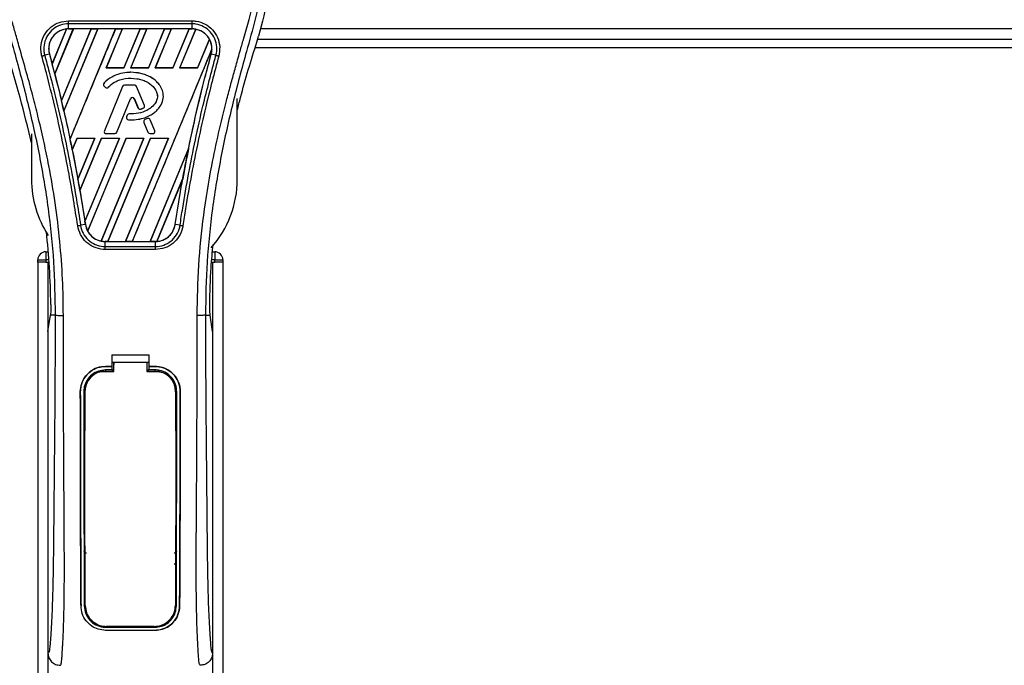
# Model space of a CAD drawing. Header units: millimetres. Extents: x 0 to 420, y 0 to 297.
# Tile 43 of 90: x 139 to 151, y 227 to 235. Entities that reach past the tile are written whole.
import ezdxf

# ---------------------------------------------------------------- set-up
doc = ezdxf.new("R2010")
doc.units = ezdxf.units.MM

msp = doc.modelspace()

# ---------------------------------------------------------------- linework, layer by layer
at = {"color": 7, "linetype": 'Continuous', "lineweight": 25}
for p, q in [((139.20456, 235.04894), (140.79544, 235.04894)), ((138.99246, 234.49411), (139.17838, 234.94335)), ((139.17926, 234.94376), (138.99252, 234.49294)), ((139.02604, 234.36607), (139.26585, 234.94502)), ((139.26642, 234.94469), (139.02639, 234.36567)), ((139.49453, 234.94469), (139.11245, 234.02176)), ((139.11248, 234.02063), (139.49538, 234.94502)), ((139.58145, 234.94502), (139.14374, 233.88829)), ((139.14407, 233.88788), (139.58202, 234.94469)), ((139.20457, 234.94514), (139.20457, 235.01022)), ((140.79543, 235.01022), (139.20457, 235.01022)), ((140.79543, 234.94514), (139.20457, 234.94514)), ((139.20457, 234.94502), (139.20457, 234.94514)), ((139.20457, 234.94502), (139.26585, 234.94502)), ((139.2238, 233.52744), (139.81098, 234.94502)), ((139.26585, 234.94502), (139.26642, 234.94469)), ((139.49453, 234.94469), (139.26642, 234.94469)), ((139.49538, 234.94502), (139.49453, 234.94469)), ((139.49538, 234.94502), (139.58145, 234.94502)), ((139.58202, 234.94469), (139.58145, 234.94502)), ((139.81013, 234.94469), (139.58202, 234.94469)), ((139.89705, 234.94502), (139.68837, 234.44122)), ((139.68911, 234.44172), (139.89762, 234.94469)), ((139.81098, 234.94502), (139.81013, 234.94469)), ((139.81098, 234.94502), (139.89705, 234.94502)), ((139.89762, 234.94469), (139.89705, 234.94502)), ((140.12573, 234.94469), (139.89762, 234.94469)), ((140.12573, 234.94469), (139.91757, 234.44172)), ((139.9179, 234.44122), (140.12658, 234.94502)), ((140.21265, 234.94502), (140.00397, 234.44122)), ((140.00471, 234.44172), (140.21322, 234.94469)), ((140.12658, 234.94502), (140.12573, 234.94469)), ((140.12658, 234.94502), (140.21265, 234.94502)), ((140.21322, 234.94469), (140.21265, 234.94502)), ((140.44133, 234.94469), (140.21322, 234.94469)), ((140.44133, 234.94469), (140.23317, 234.44172)), ((140.2335, 234.44122), (140.44218, 234.94502)), ((140.52825, 234.94502), (140.31957, 234.44122)), ((140.32031, 234.44172), (140.52882, 234.94469)), ((140.44218, 234.94502), (140.44133, 234.94469)), ((140.44218, 234.94502), (140.52825, 234.94502)), ((140.52882, 234.94469), (140.52825, 234.94502)), ((140.75693, 234.94469), (140.52882, 234.94469)), ((140.75693, 234.94469), (140.54877, 234.44172)), ((140.5491, 234.44122), (140.75778, 234.94502)), ((140.84208, 234.94073), (140.63517, 234.44122)), ((140.63591, 234.44172), (140.8426, 234.94031)), ((140.75778, 234.94502), (140.75693, 234.94469)), ((140.75778, 234.94502), (140.79543, 234.94502)), ((140.79543, 234.94514), (140.79543, 235.01022)), ((140.79543, 234.94502), (140.79543, 234.94514)), ((202.47259, 234.94486), (141.67419, 234.94486)), ((141.0185, 234.81408), (140.86437, 234.44172)), ((140.8647, 234.44122), (141.01901, 234.81377)), ((141.62987, 234.77615), (141.65099, 234.84998)), ((141.64022, 234.81232), (202.50656, 234.81232)), ((141.05144, 234.68426), (140.02605, 232.20874)), ((141.60932, 234.70629), (202.53745, 234.70629)), ((138.95752, 234.62086), (138.89681, 234.60503)), ((138.95798, 234.62099), (138.95752, 234.62086)), ((138.95798, 234.62099), (138.99246, 234.49411)), ((141.04202, 234.62099), (141.04248, 234.62086)), ((141.10319, 234.60503), (141.04248, 234.62086)), ((138.99252, 234.49294), (138.99246, 234.49411)), ((139.68911, 234.44172), (139.68837, 234.44122)), ((139.9179, 234.44122), (139.68837, 234.44122)), ((139.91757, 234.44172), (139.68911, 234.44172)), ((139.9179, 234.44122), (139.91757, 234.44172)), ((140.00471, 234.44172), (140.00397, 234.44122)), ((140.2335, 234.44122), (140.00397, 234.44122)), ((140.23317, 234.44172), (140.00471, 234.44172)), ((140.2335, 234.44122), (140.23317, 234.44172)), ((140.32031, 234.44172), (140.31957, 234.44122)), ((140.5491, 234.44122), (140.31957, 234.44122)), ((140.54877, 234.44172), (140.32031, 234.44172)), ((140.5491, 234.44122), (140.54877, 234.44172)), ((140.63591, 234.44172), (140.63517, 234.44122)), ((140.8647, 234.44122), (140.63517, 234.44122)), ((140.86437, 234.44172), (140.63591, 234.44172)), ((140.8647, 234.44122), (140.86437, 234.44172)), ((139.02639, 234.36567), (139.02604, 234.36607)), ((139.02639, 234.36567), (139.11245, 234.02176)), ((140.0064, 234.38592), (140.0064, 234.38611)), ((139.65927, 234.24418), (139.65913, 234.2443)), ((139.66225, 234.20616), (139.66213, 234.20602)), ((139.66213, 234.20602), (139.67946, 234.19157)), ((139.66225, 234.20616), (139.67958, 234.19171)), ((139.89939, 234.20465), (139.66656, 233.63436)), ((139.89957, 234.20458), (139.66673, 233.63429)), ((139.67958, 234.19171), (139.67946, 234.19157)), ((139.71676, 234.19468), (139.7169, 234.19456)), ((139.89957, 234.20458), (139.89939, 234.20465)), ((139.92424, 234.22116), (139.92424, 234.22134)), ((140.05677, 234.22134), (139.92424, 234.22134)), ((140.05677, 234.22116), (139.92424, 234.22116)), ((140.05677, 234.22116), (140.05677, 234.22134)), ((140.08144, 234.20458), (140.08161, 234.20465)), ((140.18141, 233.95973), (140.08144, 234.20458)), ((140.18158, 233.9598), (140.08161, 234.20465)), ((139.11248, 234.02063), (139.11245, 234.02176)), ((139.82669, 233.61415), (140.00201, 234.04356)), ((139.82686, 233.61408), (140.00218, 234.04349)), ((140.00201, 234.04356), (140.00218, 234.04349)), ((140.05205, 234.04356), (140.05188, 234.04349)), ((140.05188, 234.04349), (140.09912, 233.92779)), ((140.05205, 234.04356), (140.09929, 233.92786)), ((141.37836, 233.00985), (141.37836, 234.04712)), ((140.09929, 233.92786), (140.09912, 233.92779)), ((140.13173, 233.91244), (140.13178, 233.91226)), ((140.16688, 233.92501), (140.16695, 233.92483)), ((140.18141, 233.95973), (140.18158, 233.9598)), ((139.14407, 233.88788), (139.14374, 233.88829)), ((139.96144, 233.83452), (139.95197, 233.81188)), ((139.95214, 233.81181), (139.95197, 233.81188)), ((139.96161, 233.83444), (139.95214, 233.81181)), ((139.96161, 233.83444), (139.96144, 233.83452)), ((139.97518, 233.77492), (139.97517, 233.77473)), ((139.98618, 233.85081), (139.98618, 233.85099)), ((140.22115, 233.7906), (140.1892, 233.77688)), ((140.18927, 233.77671), (140.1892, 233.77688)), ((140.22122, 233.79043), (140.18927, 233.77671)), ((140.22122, 233.79043), (140.22115, 233.7906)), ((140.25641, 233.77602), (140.25659, 233.77609)), ((140.31428, 233.63429), (140.25641, 233.77602)), ((140.31445, 233.63436), (140.25659, 233.77609)), ((140.17511, 233.74215), (140.17494, 233.74208)), ((140.17494, 233.74208), (140.2272, 233.61408)), ((140.17511, 233.74215), (140.22737, 233.61415)), ((138.72767, 233.59589), (138.72767, 233.00985)), ((139.2238, 233.52744), (139.22378, 233.52865)), ((139.31507, 233.53999), (139.25252, 233.38899)), ((139.25286, 233.38854), (139.31539, 233.53951)), ((139.31507, 233.53999), (139.54459, 233.53999)), ((139.31507, 233.53999), (139.31539, 233.53951)), ((139.31539, 233.53951), (139.54388, 233.53951)), ((139.3254, 233.01081), (139.54459, 233.53999)), ((139.54388, 233.53951), (139.32541, 233.01222)), ((139.63067, 233.53999), (139.35126, 232.86544)), ((139.35163, 232.8649), (139.63099, 233.53951)), ((139.41596, 232.46752), (139.86019, 233.53999)), ((139.85948, 233.53951), (139.41601, 232.46929)), ((139.94627, 233.53999), (139.45029, 232.34259)), ((139.45086, 232.34224), (139.94659, 233.53951)), ((139.54388, 233.53951), (139.54459, 233.53999)), ((140.17508, 233.53951), (139.62577, 232.21394)), ((139.62633, 232.21347), (140.17579, 233.53999)), ((139.63067, 233.53999), (139.86019, 233.53999)), ((139.63067, 233.53999), (139.63099, 233.53951)), ((139.63099, 233.53951), (139.85948, 233.53951)), ((139.66673, 233.63429), (139.66656, 233.63436)), ((139.6914, 233.59757), (139.6914, 233.59738)), ((139.6914, 233.59757), (139.80201, 233.59757)), ((139.6914, 233.59738), (139.80201, 233.59738)), ((140.26187, 233.53999), (139.71045, 232.20874)), ((139.71135, 232.20909), (140.26219, 233.53951)), ((139.80201, 233.59757), (139.80201, 233.59738)), ((139.82669, 233.61415), (139.82686, 233.61408)), ((139.85948, 233.53951), (139.86019, 233.53999)), ((140.49068, 233.53951), (139.93936, 232.20909)), ((139.93997, 232.20874), (140.49139, 233.53999)), ((139.94627, 233.53999), (140.17579, 233.53999)), ((139.94627, 233.53999), (139.94659, 233.53951)), ((139.94659, 233.53951), (140.17508, 233.53951)), ((140.17508, 233.53951), (140.17579, 233.53999)), ((140.22737, 233.61415), (140.2272, 233.61408)), ((140.25205, 233.59757), (140.2896, 233.59757)), ((140.25205, 233.59757), (140.25205, 233.59738)), ((140.25205, 233.59738), (140.2896, 233.59738)), ((140.26187, 233.53999), (140.49139, 233.53999)), ((140.26187, 233.53999), (140.26219, 233.53951)), ((140.26219, 233.53951), (140.49068, 233.53951)), ((140.2896, 233.59757), (140.2896, 233.59738)), ((140.31428, 233.63429), (140.31445, 233.63436)), ((140.49068, 233.53951), (140.49139, 233.53999)), ((139.25286, 233.38854), (139.25252, 233.38899)), ((139.25286, 233.38854), (139.32541, 233.01222)), ((140.75044, 233.40472), (140.25496, 232.20909)), ((140.25557, 232.20874), (140.75042, 233.4034)), ((139.3254, 233.01081), (139.32541, 233.01222)), ((140.67517, 233.01393), (140.34189, 232.20932)), ((140.34282, 232.20974), (140.67424, 233.01032)), ((140.57763, 232.42705), (140.67424, 233.01032)), ((139.35163, 232.8649), (139.35126, 232.86544)), ((139.35163, 232.8649), (139.41601, 232.46929)), ((139.4219, 232.42698), (139.35963, 232.41677)), ((139.42205, 232.427), (139.4219, 232.42698)), ((140.57763, 232.42705), (140.5781, 232.42698)), ((140.64037, 232.41677), (140.5781, 232.42698)), ((139.6753, 232.20874), (139.6753, 232.20863)), ((139.71045, 232.20874), (139.6753, 232.20874)), ((139.6753, 232.14457), (139.6753, 232.20863)), ((139.6753, 232.20863), (140.3247, 232.20863)), ((139.6753, 232.14457), (140.3247, 232.14457)), ((139.71045, 232.20874), (139.71135, 232.20909)), ((139.71135, 232.20909), (139.93936, 232.20909)), ((139.93936, 232.20909), (139.93997, 232.20874)), ((140.02605, 232.20874), (139.93997, 232.20874)), ((140.02605, 232.20874), (140.02695, 232.20909)), ((140.02695, 232.20909), (140.25496, 232.20909)), ((140.25496, 232.20909), (140.25557, 232.20874)), ((140.3247, 232.20874), (140.25557, 232.20874)), ((140.3247, 232.20874), (140.3247, 232.20863)), ((140.3247, 232.14457), (140.3247, 232.20863)), ((138.91322, 232.07681), (138.91322, 231.97078)), ((138.91322, 232.07681), (138.94137, 232.07681)), ((140.3247, 232.10648), (139.67529, 232.10648)), ((141.05863, 232.07681), (141.08678, 232.07681)), ((141.08678, 232.07681), (141.08678, 231.97078)), ((138.80719, 231.97078), (138.91322, 231.97078)), ((138.80719, 231.94427), (138.80719, 231.97078)), ((138.80719, 231.94427), (138.80719, 201.72637)), ((138.91322, 231.94427), (138.80719, 231.94427)), ((138.91322, 231.97078), (138.91322, 231.94427)), ((138.95045, 231.97078), (138.91322, 231.97078)), ((138.91322, 231.94427), (138.95272, 231.94427)), ((138.93972, 231.94427), (138.93972, 201.72637)), ((138.93972, 231.94427), (138.95272, 231.94427)), ((141.04728, 231.94427), (141.06028, 231.94427)), ((141.04728, 231.94427), (141.08678, 231.94427)), ((141.08678, 231.97078), (141.04955, 231.97078)), ((141.06028, 231.94427), (141.06028, 201.72637)), ((141.08678, 231.94427), (141.08678, 231.97078)), ((141.08678, 231.97078), (141.19281, 231.97078)), ((141.19281, 231.94427), (141.08678, 231.94427)), ((141.19281, 231.97078), (141.19281, 231.94427)), ((141.19281, 231.94427), (141.19281, 201.72637)), ((138.93972, 231.04834), (138.97057, 231.26039)), ((138.97057, 231.26039), (138.97094, 231.26296)), ((139.03238, 231.26039), (138.97057, 231.26039)), ((140.96762, 231.26039), (141.02943, 231.26039)), ((141.02943, 231.26039), (141.02906, 231.26296)), ((141.06028, 231.04834), (141.02943, 231.26039)), ((138.93972, 231.04834), (138.93972, 226.91326)), ((141.06028, 231.04834), (141.06028, 226.91326)), ((139.76144, 230.7496), (140.23856, 230.7496)), ((139.76144, 230.7496), (139.76144, 230.60065)), ((140.23856, 230.7496), (140.23856, 230.60065)), ((139.68192, 230.60065), (139.76144, 230.60065)), ((139.68192, 230.60042), (139.68192, 230.60065)), ((139.76144, 230.60042), (139.68192, 230.60042)), ((139.76144, 230.65367), (139.78796, 230.65367)), ((139.76144, 230.59637), (139.76144, 230.55583)), ((139.78796, 230.6541), (140.21208, 230.65409)), ((139.78796, 230.6541), (139.78796, 230.62628)), ((140.21208, 230.65367), (140.23856, 230.65367)), ((140.23856, 230.60065), (140.31808, 230.60065)), ((140.31808, 230.60042), (140.23856, 230.60042)), ((140.23856, 230.59637), (140.23856, 230.55583)), ((140.31808, 230.60042), (140.31808, 230.60065)), ((139.76144, 230.55583), (139.68192, 230.55583)), ((139.68192, 230.55583), (139.68192, 230.54033)), ((139.68192, 230.54033), (139.78796, 230.54033)), ((139.78796, 230.55356), (139.76144, 230.55356)), ((140.23856, 230.55356), (140.21207, 230.55356)), ((140.21207, 230.54033), (140.31808, 230.54033)), ((140.31808, 230.55583), (140.23856, 230.55583)), ((140.31808, 230.55583), (140.31808, 230.54033)), ((139.35627, 230.27429), (139.35603, 230.27429)), ((139.4007, 230.27433), (139.41592, 230.27433)), ((139.41592, 230.27433), (139.41592, 229.76977)), ((140.58408, 230.27433), (140.58408, 229.76977)), ((140.5993, 230.27433), (140.58408, 230.27433)), ((140.64373, 230.27429), (140.64397, 230.27429)), ((139.41592, 228.02218), (139.41592, 227.51761)), ((140.58408, 228.02218), (140.58408, 227.51761)), ((139.36516, 227.51735), (139.36491, 227.51735)), ((139.40665, 227.51761), (139.41592, 227.51761)), ((140.59335, 227.51761), (140.58408, 227.51761)), ((140.63484, 227.51735), (140.63509, 227.51735)), ((139.68192, 227.24456), (139.68192, 227.24829)), ((139.68192, 227.24456), (140.31808, 227.24456)), ((139.68192, 227.20436), (140.31808, 227.20436)), ((139.68192, 227.20436), (139.68192, 227.20409)), ((140.31808, 227.20409), (139.68192, 227.20409)), ((140.31808, 227.24456), (140.31808, 227.24829)), ((140.31808, 227.20436), (140.31808, 227.20409))]:
    msp.add_line(p, q, dxfattribs=at)
at = {"color": 7, "linetype": 'Continuous', "lineweight": 25, "flags": 128}
for points in [[(139.68192, 230.54033), (139.63002, 230.53522), (139.58239, 230.52101)], [(139.66604, 230.53747), (139.68194, 230.53747), (139.78796, 230.53746)], [(140.21207, 230.53745), (140.31806, 230.53746), (140.33397, 230.53746)]]:
    msp.add_lwpolyline(points, dxfattribs=at)
at = {"color": 7, "linetype": 'Continuous', "lineweight": 25}
for centre, radius, start, end in [((139.20457, 234.68897), 0.25605, 90, 95.672482), ((140.79543, 234.68897), 0.25605, 79.504419, 90), ((140.79543, 234.68897), 0.25605, 358.944799, 29.169256), ((121.06147, 229.68721), 18.56387, 14.59831, 15.003317), ((139.67933, 234.22663), 0.02684, 138.805903, 230.16689), ((139.67933, 234.22663), 0.02665, 138.805903, 230.16689), ((139.69665, 234.21218), 0.02684, 230.16689, 318.977091), ((139.69665, 234.21218), 0.02665, 230.16689, 318.977091), ((139.92424, 234.19451), 0.02684, 90, 157.790712), ((139.92424, 234.19451), 0.02665, 90, 157.790712), ((140.05677, 234.19451), 0.02684, 22.209291, 90), ((140.05677, 234.19451), 0.02665, 22.209291, 90), ((121.06147, 229.68721), 18.56387, 13.079561, 13.499245), ((140.02703, 234.03335), 0.02702, 22.209261, 157.790711), ((140.02703, 234.03335), 0.02684, 22.209261, 157.790711), ((140.12396, 233.93794), 0.02684, 202.209261, 286.934979), ((140.12396, 233.93794), 0.02665, 202.209261, 286.934979), ((140.15673, 233.94965), 0.02665, 292.378703, 22.209291), ((140.15673, 233.94965), 0.02684, 292.378703, 22.209291), ((139.97672, 233.80152), 0.02684, 157.290493, 266.671349), ((139.97672, 233.80152), 0.02665, 157.290493, 266.671349), ((139.9862, 233.82415), 0.02684, 90.034995, 157.290493), ((139.9862, 233.82415), 0.02665, 90.034995, 157.290493), ((140.19979, 233.75222), 0.02684, 113.245837, 202.209268), ((140.19979, 233.75222), 0.02665, 113.245837, 202.209268), ((140.23174, 233.76594), 0.02684, 22.209257, 113.245837), ((140.23174, 233.76594), 0.02665, 22.209257, 113.245837), ((121.06147, 229.68721), 18.56387, 11.50231, 11.938732), ((139.6914, 233.62422), 0.02684, 157.790712, 270), ((139.6914, 233.62422), 0.02665, 157.790712, 270), ((139.80201, 233.62422), 0.02665, 270, 337.790711), ((139.80201, 233.62422), 0.02684, 270, 337.790711), ((140.25205, 233.62422), 0.02684, 202.209268, 270), ((140.25205, 233.62422), 0.02665, 202.209268, 270), ((140.2896, 233.62422), 0.02684, 270, 22.209257), ((140.2896, 233.62422), 0.02665, 270, 22.209257), ((158.93853, 229.68721), 18.56387, 168.452296, 169.676611), ((140.05301, 233.00985), 1.32535, 180, 213.076079), ((121.06147, 229.68721), 18.56387, 9.857872, 10.313596), ((140.05301, 233.00985), 1.32535, 318.293088, 0), ((121.06147, 229.68721), 18.56387, 8.487123, 8.613574), ((139.6753, 232.46479), 0.25605, 188.487123, 208.505607), ((139.6753, 232.46479), 0.25605, 258.975145, 270), ((140.3247, 232.46479), 0.25605, 270, 273.848225), ((138.91322, 231.97078), 0.10603, 90, 180), ((141.08678, 231.97078), 0.10603, 0, 90), ((139.68192, 230.27433), 0.26599, 113.878461, 180), ((140.31808, 230.27433), 0.26599, 0, 90), ((139.68192, 227.51761), 0.26599, 180, 265.510795), ((140.31808, 227.51761), 0.26599, 274.489205, 0)]:
    msp.add_arc(centre, radius, start, end, dxfattribs=at)
for centre, major_axis, start_param, end_param in [((139.39947, 234.60824), (0.38984, -0.16148), 2.4758381, 2.47834817), ((140.65415, 234.74749), (0.2826, -0.11706), 1.2366218, 1.23887561), ((140.90422, 234.64391), (0.2176, -0.09013), 1.39562439, 1.39817632), ((140.56437, 234.78468), (0.46216, -0.19143), 0.21269966, 0.21779657), ((153.11778, 232.09825), (11.64238, -4.82243), 3.47055409, 3.47067314), ((175.95811, 222.63747), (34.04175, -14.10055), 3.26460707, 3.26472371), ((104.73554, 236.44963), (32.65434, -13.52587), 0.31874944, 0.31880635), ((139.56722, 232.50956), (0.21617, -0.08954), 4.52262937, 4.52551338), ((139.8173, 232.40597), (0.28402, -0.11765), 4.36914734, 4.3715621), ((140.13203, 232.5446), (0.38538, -0.15963), 5.59499393, 5.59764265)]:
    msp.add_ellipse(centre, major_axis=major_axis, ratio=0.86604739, start_param=start_param, end_param=end_param, dxfattribs=at)
for points, knots in [([(138.64861, 237.31331), (138.58921, 237.24688), (138.46915, 237.11262), (138.31777, 236.86498), (138.20234, 236.57233), (138.15099, 236.28134), (138.1414, 236.02467), (138.15642, 235.73437), (138.21978, 235.33988), (138.30313, 235.02388), (138.34901, 234.84998)], [0, 0, 0, 0, 0.10205548, 0.20624341, 0.33103875, 0.46071931, 0.54297278, 0.62526856, 0.7937741, 1, 1, 1, 1]), ([(141.35139, 237.3133), (141.4108, 237.24687), (141.53085, 237.11262), (141.68223, 236.86498), (141.79766, 236.57233), (141.84901, 236.28134), (141.8586, 236.02467), (141.84358, 235.73437), (141.78022, 235.33988), (141.69687, 235.02388), (141.65099, 234.84998)], [0, 0, 0, 0, 0.10205403, 0.20624042, 0.33103623, 0.46071728, 0.54297105, 0.62526715, 0.79377332, 1, 1, 1, 1]), ([(138.57631, 237.14931), (138.56047, 237.12622), (138.5125, 237.05631), (138.43345, 236.92268), (138.35106, 236.74327), (138.28781, 236.54737), (138.24419, 236.31869), (138.22928, 236.05852), (138.24818, 235.77317), (138.29996, 235.44257), (138.38794, 235.06991), (138.52774, 234.57223), (138.68393, 233.98893), (138.83443, 233.31521), (138.94773, 232.63472), (139.02001, 231.94883), (139.02826, 231.48982), (139.03238, 231.26039)], [0, 0, 0, 0, 0.01713148, 0.05187885, 0.08678877, 0.12161717, 0.15673053, 0.20338813, 0.25034812, 0.29727092, 0.36741646, 0.43767728, 0.5502447, 0.66284727, 0.77534658, 0.88770737, 1, 1, 1, 1]), ([(139.138, 231.25688), (139.13596, 231.41241), (139.1318, 231.73029), (139.0946, 232.21348), (139.0361, 232.701), (138.9637, 233.12446), (138.88936, 233.48505), (138.82335, 233.77291), (138.7512, 234.05889), (138.67158, 234.35447), (138.60307, 234.5977), (138.55254, 234.77381), (138.52701, 234.86347), (138.50301, 234.94802), (138.48221, 235.02169), (138.46176, 235.09546), (138.44356, 235.16442), (138.4248, 235.23786), (138.40755, 235.30846), (138.39177, 235.37619), (138.37746, 235.44106), (138.35371, 235.55598), (138.32587, 235.71647), (138.30212, 235.92838), (138.29565, 236.13523), (138.30853, 236.34124), (138.34436, 236.54261), (138.40226, 236.73758), (138.4807, 236.92003), (138.54953, 237.04356), (138.59733, 237.12086), (138.61451, 237.14728), (138.62282, 237.16006)], [0, 0, 0, 0, 0.075770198, 0.154857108, 0.235905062, 0.314850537, 0.36399108, 0.415195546, 0.458659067, 0.507620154, 0.564267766, 0.581719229, 0.596862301, 0.60967945, 0.624536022, 0.634163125, 0.646981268, 0.659298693, 0.671112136, 0.6824202, 0.693223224, 0.703523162, 0.739703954, 0.772767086, 0.807907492, 0.841378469, 0.874847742, 0.910201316, 0.945066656, 0.980129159, 0.990390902, 1, 1, 1, 1]), ([(140.862, 231.25688), (140.86582, 231.47249), (140.87348, 231.90367), (140.94018, 232.54736), (141.03222, 233.11343), (141.13605, 233.60377), (141.21124, 233.91298), (141.26394, 234.11525), (141.28864, 234.20804), (141.31295, 234.29751), (141.33712, 234.38502), (141.36247, 234.47565), (141.39001, 234.5731), (141.42351, 234.69027), (141.45913, 234.81463), (141.49595, 234.94444), (141.53159, 235.07005), (141.56824, 235.20884), (141.60402, 235.35532), (141.64645, 235.55132), (141.68566, 235.78717), (141.70658, 236.06771), (141.69694, 236.28412), (141.67402, 236.43951), (141.65358, 236.53875), (141.62723, 236.63842), (141.59609, 236.73325), (141.55932, 236.8267), (141.51861, 236.91589), (141.47435, 237.00149), (141.42649, 237.08348), (141.39398, 237.13328), (141.37649, 237.16006)], [0, 0, 0, 0, 0.10501624, 0.21000012, 0.3148093, 0.38417565, 0.45402283, 0.46974914, 0.48595735, 0.50078255, 0.51489215, 0.53016847, 0.54660973, 0.56420695, 0.58951768, 0.60961461, 0.62993527, 0.65313231, 0.67956677, 0.7034488, 0.75098221, 0.79627837, 0.84125889, 0.85770847, 0.87473965, 0.89224616, 0.91011436, 0.92619338, 0.9450023, 0.96297697, 0.98008872, 1, 1, 1, 1]), ([(141.42368, 237.14932), (141.43952, 237.12623), (141.48749, 237.05631), (141.56655, 236.92268), (141.64894, 236.74327), (141.71219, 236.54737), (141.75581, 236.31869), (141.77072, 236.05852), (141.75182, 235.77317), (141.70004, 235.44257), (141.61206, 235.06991), (141.47226, 234.57223), (141.31607, 233.98893), (141.16557, 233.31521), (141.05227, 232.63472), (140.97999, 231.94883), (140.97174, 231.48982), (140.96762, 231.26039)], [0, 0, 0, 0, 0.01713512, 0.05188236, 0.08679215, 0.12162042, 0.15673365, 0.20339108, 0.2503509, 0.29727352, 0.3674188, 0.43767936, 0.55024637, 0.66284852, 0.77534741, 0.88770778, 1, 1, 1, 1]), ([(138.86077, 234.59531), (138.85669, 234.61341), (138.84378, 234.67073), (138.85041, 234.77165), (138.8967, 234.88487), (138.97797, 234.97556), (139.08451, 235.03709), (139.16456, 235.045), (139.20456, 235.04894)], [0, 0, 0, 0, 0.08482381, 0.26866327, 0.45220958, 0.6351901, 0.81766994, 1, 1, 1, 1]), ([(140.79544, 235.04894), (140.81338, 235.04812), (140.87131, 235.04545), (140.9662, 235.01269), (141.06303, 234.93791), (141.1289, 234.83491), (141.15986, 234.71507), (141.14611, 234.63524), (141.13923, 234.59533)], [0, 0, 0, 0, 0.08215471, 0.26513997, 0.44867114, 0.63249904, 0.81630092, 1, 1, 1, 1]), ([(139.20457, 235.01022), (139.20457, 235.01022), (139.16901, 235.01022), (139.09729, 234.99806), (139.0021, 234.94535), (138.92934, 234.86393), (138.8874, 234.76279), (138.88241, 234.67275), (138.89241, 234.62102), (138.89681, 234.60503), (138.89681, 234.60503)], [0, 0, 0, 0, 0.00000543, 0.18210364, 0.36443631, 0.54739405, 0.7310397, 0.91506651, 0.99999457, 1, 1, 1, 1]), ([(139.17838, 234.94335), (139.17562, 234.94303), (139.14442, 234.93949), (139.08591, 234.92099), (139.02454, 234.87517), (138.97837, 234.8152), (138.94996, 234.74412), (138.94609, 234.67296), (138.95523, 234.633), (138.95798, 234.62099)], [0, 0, 0, 0, 0.018853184, 0.212820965, 0.406816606, 0.528357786, 0.722459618, 0.916562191, 1, 1, 1, 1]), ([(139.20457, 234.94514), (139.18481, 234.94382), (139.14547, 234.94118), (139.08962, 234.92028), (139.03989, 234.88823), (138.99884, 234.84543), (138.96855, 234.79446), (138.95089, 234.73796), (138.94566, 234.67863), (138.95358, 234.64007), (138.95752, 234.62086)], [0, 0, 0, 0, 0.12569623, 0.25032569, 0.37528007, 0.50044089, 0.62515005, 0.75003778, 0.87547351, 1, 1, 1, 1]), ([(139.81013, 234.94469), (139.71248, 234.70872), (139.51713, 234.23671), (139.32158, 233.7647), (139.22378, 233.52865)], [0, 0, 0, 0, 0.49992198, 1, 1, 1, 1]), ([(141.10319, 234.60503), (141.10319, 234.60503), (141.11271, 234.63965), (141.12003, 234.71272), (141.09414, 234.81928), (141.03451, 234.91132), (140.94799, 234.97825), (140.86318, 235.00633), (140.81145, 235.01022), (140.79543, 235.01022), (140.79543, 235.01022)], [0, 0, 0, 0, 0.00000543, 0.18394327, 0.36788507, 0.55174361, 0.73517579, 0.91795463, 0.99999457, 1, 1, 1, 1]), ([(141.04248, 234.62086), (141.04644, 234.6402), (141.05413, 234.67766), (141.04943, 234.73511), (141.03796, 234.77419), (141.02124, 234.81182), (140.99943, 234.84754), (140.95877, 234.88923), (140.90933, 234.92079), (140.85385, 234.9413), (140.81478, 234.94387), (140.79543, 234.94514)], [0, 0, 0, 0, 0.12529956, 0.24274151, 0.36337564, 0.383202, 0.50535928, 0.6278262, 0.7514156, 0.8768992, 1, 1, 1, 1]), ([(141.0185, 234.81408), (141.01794, 234.81505), (141.00854, 234.83164), (140.98017, 234.87024), (140.92186, 234.91784), (140.86835, 234.93301), (140.8426, 234.94031)], [0, 0, 0, 0, 0.01512501, 0.25683294, 0.64241317, 1, 1, 1, 1]), ([(138.72767, 233.47826), (138.68036, 233.67255), (138.57424, 234.10848), (138.44292, 234.53805), (138.37013, 234.77615)], [0, 0, 0, 0, 0.4457167, 1, 1, 1, 1]), ([(140.02695, 232.20909), (140.19756, 232.62124), (140.53881, 233.44559), (140.88034, 234.26988), (141.05112, 234.68205)], [0, 0, 0, 0, 0.49996212, 1, 1, 1, 1]), ([(141.04202, 234.62099), (141.04442, 234.63083), (141.04931, 234.65091), (141.05051, 234.67154), (141.05112, 234.68205)], [0, 0, 0, 0, 0.49021008, 1, 1, 1, 1]), ([(141.37836, 233.89802), (141.3918, 233.95202), (141.46529, 234.24734), (141.55586, 234.53836), (141.62987, 234.77615)], [0, 0, 0, 0, 0.18286557, 1, 1, 1, 1]), ([(139.32255, 232.41101), (139.28717, 232.63267), (139.22837, 233.00105), (139.0964, 233.65826), (138.97728, 234.16486), (138.8802, 234.52354), (138.86077, 234.59531)], [0, 0, 0, 0, 0.30143784, 0.50095323, 0.90014009, 1, 1, 1, 1]), ([(138.89681, 234.60503), (138.91628, 234.53315), (139.01365, 234.17386), (139.13298, 233.66633), (139.26525, 233.00791), (139.32417, 232.63884), (139.35963, 232.41677)], [0, 0, 0, 0, 0.099838, 0.49902568, 0.69855338, 1, 1, 1, 1]), ([(138.95752, 234.62086), (139.00567, 234.44008), (139.10192, 234.07868), (139.22668, 233.52484), (139.33545, 232.97451), (139.39378, 232.60512), (139.4219, 232.42698)], [0, 0, 0, 0, 0.25011921, 0.50000089, 0.75888314, 1, 1, 1, 1]), ([(140.5781, 232.42698), (140.6002, 232.56847), (140.64572, 232.85985), (140.72818, 233.30086), (140.82281, 233.7487), (140.92684, 234.1897), (141.00439, 234.47884), (141.04248, 234.62086)], [0, 0, 0, 0, 0.19147025, 0.39431229, 0.59975537, 0.80341344, 1, 1, 1, 1]), ([(140.64037, 232.41677), (140.65163, 232.49034), (140.70794, 232.85825), (140.80444, 233.37058), (140.95023, 234.02619), (141.04573, 234.38757), (141.10319, 234.60503)], [0, 0, 0, 0, 0.09978068, 0.49898343, 0.69852478, 1, 1, 1, 1]), ([(141.13923, 234.59533), (141.08191, 234.37823), (140.98666, 234.01746), (140.84115, 233.36304), (140.74487, 232.85168), (140.68868, 232.48446), (140.67745, 232.41103)], [0, 0, 0, 0, 0.30152184, 0.50104725, 0.90023015, 1, 1, 1, 1]), ([(140.75044, 233.40472), (140.75917, 233.44694), (140.80576, 233.67213), (140.89775, 234.07896), (140.99392, 234.44026), (141.04202, 234.62099)], [0, 0, 0, 0, 0.10340315, 0.55148733, 1, 1, 1, 1]), ([(141.10319, 234.60503), (141.10569, 234.60437), (141.11069, 234.60306), (141.11963, 234.60067), (141.12923, 234.59807), (141.1359, 234.59624), (141.13923, 234.59533)], [0, 0, 0, 0, 0.24999993, 0.4999999, 0.74999993, 1, 1, 1, 1]), ([(140.0064, 234.38611), (139.99792, 234.38598), (139.95535, 234.38531), (139.88575, 234.37496), (139.78136, 234.34092), (139.70592, 234.29479), (139.66605, 234.25177), (139.65913, 234.2443)], [0, 0, 0, 0, 0.06609822, 0.33160936, 0.54333981, 0.9207225, 1, 1, 1, 1]), ([(140.0064, 234.38592), (139.99792, 234.38579), (139.95535, 234.38513), (139.88576, 234.37477), (139.78141, 234.34073), (139.70601, 234.29463), (139.66618, 234.25164), (139.65927, 234.24418)], [0, 0, 0, 0, 0.06612533, 0.33174621, 0.54346998, 0.92083251, 1, 1, 1, 1]), ([(139.71676, 234.19468), (139.72253, 234.20092), (139.75106, 234.23175), (139.8015, 234.26411), (139.87091, 234.29173), (139.95982, 234.31239), (140.05726, 234.31158), (140.14754, 234.29189), (140.22105, 234.26332), (140.28852, 234.21587), (140.33381, 234.15132), (140.35209, 234.09288), (140.34637, 234.03424), (140.3162, 233.97425), (140.26663, 233.92933), (140.19735, 233.88425), (140.10381, 233.85466), (140.02622, 233.85212), (139.98618, 233.85081)], [0, 0, 0, 0, 0.0204778, 0.1012315, 0.14114165, 0.20052203, 0.32023693, 0.37207253, 0.42271712, 0.50980598, 0.56612009, 0.61013002, 0.65451907, 0.7046271, 0.7684678, 0.81321127, 0.90360048, 1, 1, 1, 1]), ([(139.7169, 234.19456), (139.72267, 234.2008), (139.75119, 234.23162), (139.80161, 234.26395), (139.87099, 234.29156), (139.95986, 234.3122), (140.05726, 234.31139), (140.1475, 234.29171), (140.22097, 234.26315), (140.28839, 234.21573), (140.33364, 234.15124), (140.3519, 234.09286), (140.34619, 234.03429), (140.31605, 233.97436), (140.26652, 233.92947), (140.19728, 233.88443), (140.10378, 233.85484), (140.02622, 233.8523), (139.98618, 233.85099)], [0, 0, 0, 0, 0.02048996, 0.10125048, 0.14116394, 0.20055634, 0.32029537, 0.37213253, 0.42278108, 0.50986835, 0.56615956, 0.61014415, 0.65450811, 0.70459536, 0.76841991, 0.8131655, 0.90355907, 1, 1, 1, 1]), ([(139.97517, 233.77473), (139.98364, 233.77435), (140.02616, 233.77243), (140.09744, 233.77779), (140.18328, 233.79906), (140.25316, 233.82925), (140.30901, 233.86486), (140.35248, 233.90451), (140.39388, 233.957), (140.42659, 234.02806), (140.42773, 234.11289), (140.4059, 234.17661), (140.37672, 234.22483), (140.33228, 234.27701), (140.26999, 234.32198), (140.1982, 234.35419), (140.11558, 234.37968), (140.05042, 234.38352), (140.0064, 234.38611)], [0, 0, 0, 0, 0.02165103, 0.10858224, 0.18115516, 0.24641733, 0.30191976, 0.3494146, 0.3957935, 0.47204322, 0.54418912, 0.60642253, 0.64145008, 0.68756644, 0.78047589, 0.83428433, 0.88806573, 1, 1, 1, 1]), ([(139.97518, 233.77492), (139.98365, 233.77453), (140.02617, 233.77262), (140.09743, 233.77798), (140.18326, 233.79925), (140.2531, 233.82943), (140.30892, 233.86503), (140.35236, 233.90466), (140.39373, 233.95711), (140.42641, 234.02812), (140.42754, 234.11288), (140.40572, 234.17655), (140.37656, 234.22474), (140.33215, 234.27688), (140.26989, 234.32182), (140.19813, 234.35402), (140.11555, 234.3795), (140.05041, 234.38333), (140.0064, 234.38592)], [0, 0, 0, 0, 0.021661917, 0.108637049, 0.181215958, 0.24648097, 0.301980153, 0.349471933, 0.39584462, 0.4720735, 0.544197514, 0.6064107, 0.641430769, 0.687544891, 0.78044966, 0.83426027, 0.888043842, 1, 1, 1, 1]), ([(140.13173, 233.91244), (140.13577, 233.91371), (140.14373, 233.91622), (140.15545, 233.92042), (140.16307, 233.92348), (140.16688, 233.92501)], [0, 0, 0, 0, 0.3407852, 0.67023241, 1, 1, 1, 1]), ([(140.13178, 233.91226), (140.13583, 233.91354), (140.14379, 233.91605), (140.15552, 233.92025), (140.16314, 233.92331), (140.16695, 233.92483)], [0, 0, 0, 0, 0.34062478, 0.67015208, 1, 1, 1, 1]), ([(139.14407, 233.88788), (139.17104, 233.76917), (139.1982, 233.64955), (139.22359, 233.52956), (139.22378, 233.52865)], [0, 0, 0, 0, 0.99248461, 1, 1, 1, 1]), ([(139.67529, 232.10648), (139.66659, 232.10668), (139.61798, 232.1078), (139.52998, 232.13007), (139.42853, 232.19686), (139.35195, 232.2936), (139.33235, 232.37187), (139.32255, 232.41101)], [0, 0, 0, 0, 0.05165531, 0.28853663, 0.52557796, 0.76279245, 1, 1, 1, 1]), ([(139.35963, 232.41677), (139.35963, 232.41677), (139.36491, 232.38139), (139.38766, 232.31189), (139.45418, 232.22527), (139.5455, 232.16547), (139.62406, 232.14614), (139.66751, 232.14457), (139.6753, 232.14457), (139.6753, 232.14457)], [0, 0, 0, 0, 0.000007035, 0.237355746, 0.474586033, 0.71157554, 0.94835273, 0.999992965, 1, 1, 1, 1]), ([(139.4219, 232.42698), (139.42951, 232.39736), (139.44472, 232.33816), (139.50489, 232.26705), (139.5841, 232.21807), (139.6449, 232.21178), (139.6753, 232.20863)], [0, 0, 0, 0, 0.250153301, 0.500079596, 0.750026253, 1, 1, 1, 1]), ([(140.3247, 232.20863), (140.35512, 232.21178), (140.41593, 232.21808), (140.49515, 232.26709), (140.55529, 232.33819), (140.57049, 232.39738), (140.5781, 232.42698)], [0, 0, 0, 0, 0.25012765, 0.50004372, 0.75000076, 1, 1, 1, 1]), ([(140.3247, 232.14457), (140.3247, 232.14457), (140.36036, 232.14457), (140.43228, 232.15676), (140.52762, 232.20961), (140.60028, 232.29101), (140.63116, 232.36599), (140.6392, 232.40893), (140.64037, 232.41677), (140.64037, 232.41677)], [0, 0, 0, 0, 0.00000703, 0.23661607, 0.47331896, 0.71021902, 0.94740356, 0.99999297, 1, 1, 1, 1]), ([(140.67745, 232.41103), (140.67595, 232.4023), (140.66765, 232.35421), (140.63259, 232.27031), (140.55169, 232.17981), (140.44493, 232.11831), (140.36478, 232.11043), (140.3247, 232.10648)], [0, 0, 0, 0, 0.05254944, 0.289648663, 0.526534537, 0.76329254, 1, 1, 1, 1]), ([(140.34282, 232.20974), (140.34793, 232.2102), (140.38154, 232.21323), (140.43204, 232.22919), (140.49552, 232.27013), (140.54618, 232.32759), (140.5708, 232.38727), (140.57664, 232.42127), (140.57763, 232.42705)], [0, 0, 0, 0, 0.04473543, 0.29406636, 0.45008803, 0.69948017, 0.94887169, 1, 1, 1, 1]), ([(140.64037, 232.41677), (140.64294, 232.41635), (140.64806, 232.41552), (140.65727, 232.41408), (140.66715, 232.41257), (140.67402, 232.41154), (140.67745, 232.41103)], [0, 0, 0, 0, 0.25, 0.5, 0.75, 1, 1, 1, 1]), ([(138.97672, 231.39925), (138.97265, 231.55737), (138.96456, 231.87089), (138.93412, 232.18302), (138.91903, 232.33774)], [0, 0, 0, 0, 0.50434631, 1, 1, 1, 1]), ([(139.45086, 232.34224), (139.4661, 232.3197), (139.49746, 232.27331), (139.56186, 232.23109), (139.60766, 232.2188), (139.62577, 232.21394)], [0, 0, 0, 0, 0.36351296, 0.74828446, 1, 1, 1, 1]), ([(141.02328, 231.39925), (141.02694, 231.5574), (141.03289, 231.81445), (141.05717, 232.07038), (141.06651, 232.16886)], [0, 0, 0, 0, 0.61521823, 1, 1, 1, 1]), ([(138.97672, 231.39925), (138.97678, 231.38151), (138.97691, 231.34602), (138.9748, 231.29664), (138.97226, 231.27443), (138.97094, 231.26296)], [0, 0, 0, 0, 0.32600015, 0.65198214, 1, 1, 1, 1]), ([(141.02906, 231.26296), (141.02782, 231.27366), (141.02533, 231.29508), (141.02311, 231.34388), (141.02322, 231.38049), (141.02328, 231.39925)], [0, 0, 0, 0, 0.32777673, 0.65559959, 1, 1, 1, 1]), ([(139.03238, 231.26039), (139.03166, 231.04945), (139.03026, 230.64084), (139.02658, 230.02916), (139.02141, 229.42458), (139.0161, 228.93664), (139.01291, 228.56955), (139.01071, 228.3235), (139.00771, 228.08035), (139.00366, 227.84975), (138.99849, 227.64101), (138.99206, 227.45533), (138.98433, 227.28697), (138.97579, 227.14548), (138.96853, 227.04584), (138.96315, 226.98688), (138.95924, 226.95501), (138.95504, 226.93431), (138.94855, 226.91525), (138.94333, 226.91407), (138.93972, 226.91326)], [0, 0, 0, 0, 0.1345803, 0.26068914, 0.39082578, 0.52181644, 0.5741497, 0.62601194, 0.67949707, 0.73064361, 0.77586761, 0.81764306, 0.85781887, 0.89689395, 0.92715545, 0.94043218, 0.95125664, 0.96201285, 0.97370949, 1, 1, 1, 1]), ([(139.03238, 231.26039), (139.0348, 231.25997), (139.03982, 231.2591), (139.06477, 231.25795), (139.09913, 231.25712), (139.12535, 231.25696), (139.138, 231.25688)], [0, 0, 0, 0, 0.2412013, 0.5, 0.7587987, 1, 1, 1, 1]), ([(139.09931, 226.75421), (139.10269, 226.75624), (139.10978, 226.7605), (139.11662, 226.80851), (139.12202, 226.8862), (139.12627, 226.95838), (139.12955, 227.01483), (139.13113, 227.04246), (139.13264, 227.07062), (139.13461, 227.11231), (139.13734, 227.17538), (139.13979, 227.24072), (139.14201, 227.30833), (139.14399, 227.3782), (139.14572, 227.45034), (139.1472, 227.52473), (139.14861, 227.60977), (139.14969, 227.71219), (139.15033, 227.83902), (139.15055, 227.98863), (139.15033, 228.16139), (139.14968, 228.35734), (139.14859, 228.57607), (139.14703, 228.81833), (139.14524, 229.07394), (139.14361, 229.33711), (139.14219, 229.6015), (139.14099, 229.86994), (139.13999, 230.1391), (139.13919, 230.40148), (139.13858, 230.64717), (139.13817, 230.85927), (139.13795, 231.0309), (139.13785, 231.15713), (139.13796, 231.22834), (139.138, 231.25688)], [0, 0, 0, 0, 0.02986047, 0.06266095, 0.08242073, 0.10650547, 0.12143626, 0.12695657, 0.12773589, 0.14293112, 0.15821723, 0.17362228, 0.18917505, 0.20490438, 0.2208385, 0.23700443, 0.25342734, 0.27554603, 0.30200675, 0.3328988, 0.36832022, 0.40833927, 0.45294647, 0.50201235, 0.55632687, 0.60932845, 0.66308947, 0.71802302, 0.77332566, 0.82736973, 0.87805173, 0.92309599, 0.95662599, 0.98261795, 1, 1, 1, 1]), ([(140.90069, 226.75421), (140.89709, 226.75638), (140.89161, 226.75967), (140.88603, 226.78904), (140.8818, 226.82875), (140.87742, 226.8919), (140.87267, 226.97124), (140.86762, 227.06374), (140.86251, 227.17499), (140.85783, 227.30832), (140.85412, 227.45079), (140.85052, 227.65109), (140.84923, 227.82269), (140.84888, 227.95853), (140.84882, 228.00464), (140.84881, 228.05173), (140.84885, 228.09979), (140.84894, 228.14882), (140.8491, 228.20758), (140.84954, 228.29246), (140.85007, 228.37866), (140.85058, 228.45887), (140.85097, 228.51822), (140.8514, 228.58319), (140.85187, 228.65376), (140.85239, 228.72988), (140.85359, 228.90431), (140.85554, 229.19221), (140.85772, 229.59029), (140.85942, 230.00769), (140.86137, 230.41849), (140.86295, 230.8359), (140.86232, 231.11268), (140.862, 231.25688)], [0, 0, 0, 0, 0.030960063, 0.047093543, 0.063329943, 0.085979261, 0.107265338, 0.127838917, 0.158305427, 0.18925247, 0.220909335, 0.253496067, 0.318825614, 0.328141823, 0.337638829, 0.347317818, 0.357179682, 0.367224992, 0.377453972, 0.393248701, 0.419253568, 0.430203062, 0.442295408, 0.455529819, 0.469903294, 0.485410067, 0.502041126, 0.576499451, 0.661601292, 0.745596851, 0.831404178, 0.912163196, 1, 1, 1, 1]), ([(140.96762, 231.26039), (140.9652, 231.25997), (140.96018, 231.2591), (140.93523, 231.25795), (140.90087, 231.25712), (140.87465, 231.25696), (140.862, 231.25688)], [0, 0, 0, 0, 0.241201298, 0.5, 0.758798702, 1, 1, 1, 1]), ([(140.96762, 231.26039), (140.96834, 231.04945), (140.96974, 230.64084), (140.97342, 230.02916), (140.97859, 229.42458), (140.9839, 228.93664), (140.98709, 228.56955), (140.98929, 228.3235), (140.99229, 228.08035), (140.99634, 227.84975), (141.00151, 227.64101), (141.00794, 227.45533), (141.01567, 227.28697), (141.02421, 227.14548), (141.03147, 227.04584), (141.03685, 226.98688), (141.04076, 226.95501), (141.04496, 226.93431), (141.05145, 226.91525), (141.05667, 226.91407), (141.06028, 226.91326)], [0, 0, 0, 0, 0.1345803, 0.26068914, 0.39082578, 0.52181644, 0.5741497, 0.62601194, 0.67949707, 0.73064361, 0.77586761, 0.81764306, 0.85781887, 0.89689395, 0.92715545, 0.94043218, 0.95125664, 0.96201285, 0.97370949, 1, 1, 1, 1]), ([(139.35603, 230.27429), (139.35958, 230.31095), (139.36668, 230.38429), (139.42282, 230.48213), (139.50556, 230.55596), (139.59728, 230.59508), (139.65787, 230.59907), (139.68192, 230.60065)], [0, 0, 0, 0, 0.21484424, 0.42969442, 0.64442885, 0.85887751, 1, 1, 1, 1]), ([(139.68192, 230.60042), (139.64534, 230.59683), (139.5722, 230.58965), (139.47471, 230.53362), (139.40107, 230.45118), (139.36181, 230.35945), (139.35785, 230.29864), (139.35627, 230.27429)], [0, 0, 0, 0, 0.21409502, 0.42818727, 0.64232122, 0.8567424, 1, 1, 1, 1]), ([(139.78796, 230.53746), (139.78796, 230.54411), (139.78796, 230.58299), (139.78796, 230.62187), (139.78796, 230.6541)], [0, 0, 0, 0, 0.17124186, 1, 1, 1, 1]), ([(139.78796, 230.53616), (139.78796, 230.5429), (139.78796, 230.57294), (139.78796, 230.60298), (139.78796, 230.62628)], [0, 0, 0, 0, 0.224449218, 1, 1, 1, 1]), ([(140.21208, 230.65409), (140.21208, 230.62187), (140.21207, 230.58299), (140.21207, 230.54411), (140.21207, 230.53745)], [0, 0, 0, 0, 0.82861496, 1, 1, 1, 1]), ([(140.31808, 230.60065), (140.35467, 230.59706), (140.42785, 230.58987), (140.52543, 230.53383), (140.59914, 230.4513), (140.63843, 230.35948), (140.64238, 230.29864), (140.64397, 230.27429)], [0, 0, 0, 0, 0.21404171, 0.42807797, 0.64237324, 0.85687776, 1, 1, 1, 1]), ([(140.64373, 230.27429), (140.64019, 230.31093), (140.6331, 230.38421), (140.577, 230.48195), (140.49436, 230.55573), (140.40271, 230.59484), (140.34213, 230.59884), (140.31808, 230.60042)], [0, 0, 0, 0, 0.21484786, 0.42970589, 0.64426936, 0.85875712, 1, 1, 1, 1]), ([(139.68192, 230.55583), (139.65033, 230.55273), (139.58716, 230.54652), (139.50296, 230.49814), (139.43937, 230.42692), (139.4055, 230.34775), (139.40207, 230.2953), (139.4007, 230.27433)], [0, 0, 0, 0, 0.214172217, 0.428340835, 0.642617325, 0.857151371, 1, 1, 1, 1]), ([(139.41079, 230.28339), (139.41356, 230.31182), (139.4191, 230.36868), (139.46263, 230.44447), (139.52682, 230.50195), (139.5987, 230.53289), (139.64666, 230.53615), (139.66604, 230.53747)], [0, 0, 0, 0, 0.21332767, 0.42668289, 0.6395459, 0.85438224, 1, 1, 1, 1]), ([(140.5993, 230.27433), (140.59622, 230.30598), (140.59006, 230.36928), (140.54156, 230.45368), (140.47012, 230.51735), (140.39102, 230.55104), (140.33879, 230.55447), (140.31808, 230.55583)], [0, 0, 0, 0, 0.21496655, 0.42994117, 0.6447022, 0.85915687, 1, 1, 1, 1]), ([(140.33397, 230.53746), (140.36274, 230.53463), (140.4203, 230.52899), (140.49693, 230.48502), (140.55463, 230.42034), (140.58495, 230.34895), (140.58799, 230.30192), (140.58919, 230.28338)], [0, 0, 0, 0, 0.21559171, 0.43122749, 0.64589381, 0.86039202, 1, 1, 1, 1]), ([(139.36491, 227.51735), (139.36431, 227.58582), (139.36311, 227.7228), (139.36145, 228.00804), (139.35981, 228.54216), (139.35807, 229.32242), (139.35671, 229.95698), (139.35603, 230.27429)], [0, 0, 0, 0, 0.07774263, 0.15552937, 0.31398398, 0.65696393, 1, 1, 1, 1]), ([(139.35627, 230.27429), (139.35669, 230.04371), (139.35755, 229.58258), (139.35921, 229.00814), (139.36018, 228.54677), (139.36101, 228.19964), (139.36238, 227.85239), (139.36423, 227.62895), (139.36516, 227.51735)], [0, 0, 0, 0, 0.24901636, 0.49801524, 0.62291271, 0.7477829, 0.87402577, 1, 1, 1, 1]), ([(139.4007, 230.27433), (139.40097, 230.04378), (139.40152, 229.58253), (139.40266, 229.00802), (139.40332, 228.54661), (139.4039, 228.19963), (139.40479, 227.85253), (139.40603, 227.62917), (139.40665, 227.51761)], [0, 0, 0, 0, 0.24901762, 0.49818496, 0.62304083, 0.74786943, 0.87406878, 1, 1, 1, 1]), ([(139.41933, 227.52299), (139.41891, 227.60957), (139.41808, 227.78283), (139.41676, 228.14534), (139.41522, 228.70093), (139.41303, 229.44383), (139.41153, 230.00354), (139.41079, 230.28339)], [0, 0, 0, 0, 0.09783573, 0.19577463, 0.39589, 0.69794891, 1, 1, 1, 1]), ([(140.58919, 230.28338), (140.58867, 230.07984), (140.58761, 229.67266), (140.58563, 229.00909), (140.58406, 228.41709), (140.58261, 227.96569), (140.58159, 227.71024), (140.58097, 227.58539), (140.58067, 227.52298)], [0, 0, 0, 0, 0.219555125, 0.439238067, 0.71852932, 0.858393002, 0.929211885, 1, 1, 1, 1]), ([(140.59335, 227.51761), (140.59373, 227.58186), (140.5945, 227.71038), (140.59555, 227.97789), (140.59674, 228.50702), (140.59792, 229.2963), (140.59884, 229.9483), (140.5993, 230.27433)], [0, 0, 0, 0, 0.07308324, 0.1462031, 0.29507527, 0.64749534, 1, 1, 1, 1]), ([(140.63484, 227.51735), (140.63541, 227.58159), (140.63655, 227.7101), (140.63816, 227.97761), (140.63976, 228.45018), (140.64139, 229.23976), (140.64287, 229.89159), (140.64373, 230.27429)], [0, 0, 0, 0, 0.07307777, 0.14619217, 0.29505614, 0.58611958, 1, 1, 1, 1]), ([(140.64397, 230.27429), (140.64354, 230.04372), (140.64268, 229.58261), (140.64102, 229.00819), (140.64006, 228.54685), (140.63922, 228.19978), (140.63786, 227.85262), (140.63601, 227.62903), (140.63509, 227.51735)], [0, 0, 0, 0, 0.24904151, 0.49806581, 0.62297227, 0.74785232, 0.8740546, 1, 1, 1, 1]), ([(139.40384, 229.75678), (139.40386, 229.74857), (139.40393, 229.69506), (139.40403, 229.63355), (139.40411, 229.58026), (139.40412, 229.57225)], [0, 0, 0, 0, 0.13342373, 0.86966555, 1, 1, 1, 1]), ([(139.41227, 229.73791), (139.41152, 229.73849), (139.40844, 229.74092), (139.40493, 229.74751), (139.40421, 229.75362), (139.40384, 229.75678)], [0, 0, 0, 0, 0.13324279, 0.55133919, 1, 1, 1, 1]), ([(140.59616, 229.75678), (140.59583, 229.75383), (140.59519, 229.74792), (140.59182, 229.74129), (140.58863, 229.73868), (140.58774, 229.73796)], [0, 0, 0, 0, 0.41973082, 0.83946144, 1, 1, 1, 1]), ([(139.40412, 229.57225), (139.40444, 229.57522), (139.40506, 229.58116), (139.40847, 229.58787), (139.41173, 229.59053), (139.41267, 229.5913)], [0, 0, 0, 0, 0.4160512, 0.83216248, 1, 1, 1, 1]), ([(140.58734, 229.59134), (140.58813, 229.59072), (140.59125, 229.58826), (140.5948, 229.5816), (140.59551, 229.57546), (140.59588, 229.57225)], [0, 0, 0, 0, 0.13947935, 0.55064593, 1, 1, 1, 1]), ([(139.4064, 228.22228), (139.40716, 228.22312), (139.40891, 228.22506), (139.41181, 228.22815), (139.41423, 228.23065), (139.41565, 228.23209), (139.41592, 228.23237)], [0, 0, 0, 0, 0.23956999, 0.55102427, 0.91424593, 1, 1, 1, 1]), ([(139.4064, 228.22228), (139.40642, 228.21397), (139.40654, 228.15847), (139.40669, 228.09493), (139.40684, 228.03986), (139.40687, 228.03175)], [0, 0, 0, 0, 0.13047134, 0.87197417, 1, 1, 1, 1]), ([(139.43584, 228.19599), (139.43286, 228.19596), (139.42689, 228.19589), (139.41852, 228.19953), (139.41183, 228.20551), (139.40729, 228.21341), (139.4067, 228.21933), (139.4064, 228.22228)], [0, 0, 0, 0, 0.19951847, 0.39901593, 0.59909925, 0.80028428, 1, 1, 1, 1]), ([(140.5936, 228.22228), (140.5933, 228.21929), (140.59269, 228.21331), (140.58806, 228.20536), (140.58126, 228.19939), (140.5729, 228.19587), (140.56703, 228.19595), (140.56416, 228.19599)], [0, 0, 0, 0, 0.20232456, 0.40465391, 0.60676591, 0.80798769, 1, 1, 1, 1]), ([(140.58408, 228.23237), (140.5855, 228.23091), (140.58808, 228.22828), (140.59125, 228.22488), (140.593, 228.22294), (140.5936, 228.22228)], [0, 0, 0, 0, 0.44897492, 0.81219661, 1, 1, 1, 1]), ([(140.59313, 228.03175), (140.59316, 228.03986), (140.59331, 228.09493), (140.59346, 228.15847), (140.59358, 228.21397), (140.5936, 228.22228)], [0, 0, 0, 0, 0.128025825, 0.869528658, 1, 1, 1, 1]), ([(139.41592, 228.02218), (139.41454, 228.02358), (139.41201, 228.02617), (139.40899, 228.0294), (139.40735, 228.03121), (139.40687, 228.03175)], [0, 0, 0, 0, 0.45621527, 0.83859166, 1, 1, 1, 1]), ([(140.56393, 228.05819), (140.56688, 228.05822), (140.57278, 228.05826), (140.58106, 228.05465), (140.58768, 228.04874), (140.59226, 228.04081), (140.59284, 228.03481), (140.59313, 228.03175)], [0, 0, 0, 0, 0.19724551, 0.39447933, 0.59223857, 0.79226576, 1, 1, 1, 1]), ([(140.59313, 228.03175), (140.59248, 228.03103), (140.59084, 228.02922), (140.58805, 228.02624), (140.58568, 228.0238), (140.5843, 228.0224), (140.58408, 228.02218)], [0, 0, 0, 0, 0.21590466, 0.54378388, 0.92616023, 1, 1, 1, 1]), ([(139.68192, 227.20409), (139.64958, 227.207), (139.585, 227.21281), (139.49764, 227.25741), (139.42528, 227.32582), (139.37528, 227.41553), (139.36826, 227.48451), (139.36491, 227.51735)], [0, 0, 0, 0, 0.18670177, 0.37291244, 0.57220541, 0.79637715, 1, 1, 1, 1]), ([(139.40665, 227.51761), (139.41039, 227.48449), (139.41788, 227.41825), (139.47223, 227.33254), (139.55076, 227.27103), (139.62732, 227.24659), (139.67083, 227.24497), (139.68192, 227.24456)], [0, 0, 0, 0, 0.23659066, 0.47309548, 0.70946839, 0.92599164, 1, 1, 1, 1]), ([(139.41933, 227.52299), (139.42292, 227.49084), (139.43009, 227.42656), (139.4827, 227.34309), (139.55895, 227.28265), (139.63464, 227.25756), (139.67864, 227.25577), (139.69072, 227.25528)], [0, 0, 0, 0, 0.23335856, 0.46661537, 0.70047597, 0.91774807, 1, 1, 1, 1]), ([(140.30927, 227.25527), (140.33741, 227.25783), (140.39362, 227.26295), (140.46946, 227.30221), (140.53138, 227.36195), (140.57266, 227.43847), (140.57812, 227.49605), (140.58067, 227.52298)], [0, 0, 0, 0, 0.19058684, 0.38074779, 0.58209058, 0.80451059, 1, 1, 1, 1]), ([(140.31808, 227.24456), (140.34629, 227.24711), (140.40264, 227.25221), (140.47879, 227.29134), (140.54152, 227.35113), (140.58463, 227.42925), (140.59053, 227.48901), (140.59335, 227.51761)], [0, 0, 0, 0, 0.18736343, 0.37427336, 0.57331767, 0.79581034, 1, 1, 1, 1]), ([(140.63509, 227.51735), (140.63066, 227.47928), (140.6218, 227.40315), (140.55914, 227.30491), (140.46873, 227.23427), (140.38051, 227.20634), (140.33052, 227.20454), (140.31808, 227.20409)], [0, 0, 0, 0, 0.23624264, 0.47234031, 0.70986267, 0.92782366, 1, 1, 1, 1]), ([(140.31808, 227.20436), (140.35029, 227.20724), (140.41461, 227.21301), (140.5016, 227.25726), (140.57391, 227.3252), (140.62429, 227.41484), (140.63142, 227.48417), (140.63484, 227.51735)], [0, 0, 0, 0, 0.18580177, 0.37109435, 0.56959525, 0.79396529, 1, 1, 1, 1]), ([(140.30927, 227.25527), (140.29763, 227.25527), (140.18402, 227.25527), (139.97784, 227.25527), (139.7833, 227.25527), (139.69072, 227.25528)], [0, 0, 0, 0, 0.05646486, 0.55100991, 1, 1, 1, 1]), ([(138.93972, 226.91326), (138.94213, 226.89239), (138.94694, 226.85066), (138.9839, 226.79813), (139.03662, 226.76141), (139.07839, 226.75664), (139.09931, 226.75426)], [0, 0, 0, 0, 0.24994591, 0.49973814, 0.74942403, 1, 1, 1, 1]), ([(141.06028, 226.91326), (141.05787, 226.89239), (141.05306, 226.85066), (141.0161, 226.79813), (140.96338, 226.76141), (140.92161, 226.75664), (140.90069, 226.75426)], [0, 0, 0, 0, 0.249945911, 0.499738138, 0.749424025, 1, 1, 1, 1])]:
    msp.add_open_spline(points, degree=3, knots=knots, dxfattribs=at)
for points in [[(139.20457, 235.01022), (139.20457, 235.01292), (139.20457, 235.01832), (139.20457, 235.02797), (139.20457, 235.03828), (139.20456, 235.04539), (139.20456, 235.04894)], [(140.79543, 235.01022), (140.79543, 235.01292), (140.79543, 235.01832), (140.79543, 235.02797), (140.79543, 235.03828), (140.79544, 235.04539), (140.79544, 235.04894)], [(138.86077, 234.59531), (138.86411, 234.59622), (138.87077, 234.59806), (138.88037, 234.60066), (138.88932, 234.60306), (138.89431, 234.60437), (138.89681, 234.60503)], [(139.32255, 232.41101), (139.32599, 232.41152), (139.33285, 232.41255), (139.34273, 232.41407), (139.35194, 232.41552), (139.35706, 232.41635), (139.35963, 232.41677)], [(139.67529, 232.10648), (139.67529, 232.10999), (139.67529, 232.11702), (139.67529, 232.12716), (139.6753, 232.13663), (139.6753, 232.14192), (139.6753, 232.14457)], [(140.3247, 232.10648), (140.3247, 232.10999), (140.3247, 232.11702), (140.3247, 232.12716), (140.3247, 232.13663), (140.3247, 232.14192), (140.3247, 232.14457)]]:
    msp.add_open_spline(points, degree=3, dxfattribs=at)

doc.saveas('drawing.dxf')
